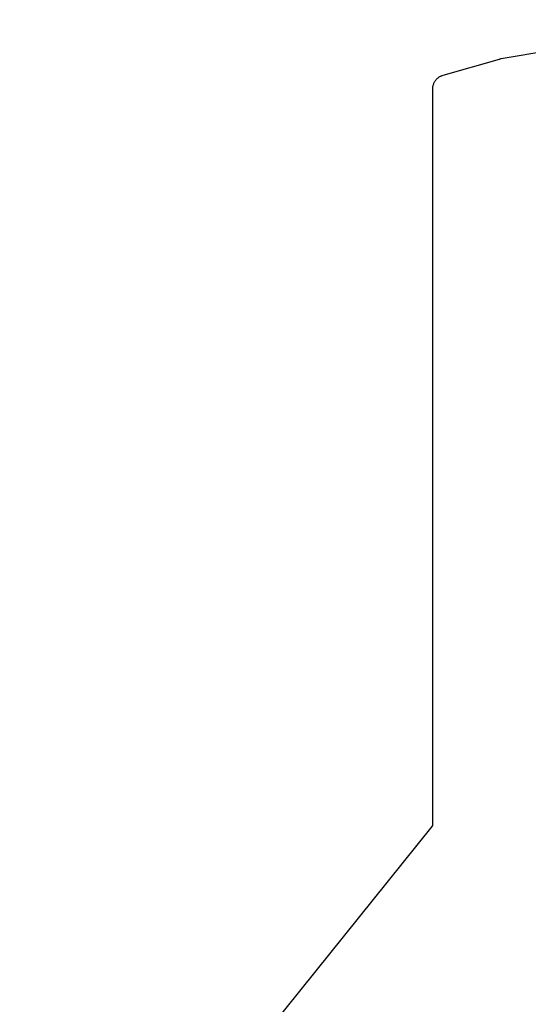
# Model space of a CAD drawing. Extents: x 59.7 to 90.8, y -72.3 to -46.6.
# Tile 4 of 10: x 63.5 to 68.1, y -55.4 to -46.6. Entities that reach past the tile are written whole.
import ezdxf

# ---------------------------------------------------------------- set-up
doc = ezdxf.new("R2010")
doc.units = 0
doc.header["$MEASUREMENT"] = 0
doc.layers.add('BLACK', color=7, linetype='CONTINUOUS')

msp = doc.modelspace()

# ---------------------------------------------------------------- linework, layer by layer
at = {"layer": 'BLACK', "linetype": 'CONTINUOUS'}
for p, q in [((67.8122, -46.9407), (69.882, -46.5923)), ((67.292, -47.089), (67.7983, -46.9439)), ((67.7983, -46.9439), (67.8, -46.9434)), ((67.8, -46.9434), (67.8062, -46.9424)), ((67.8062, -46.9424), (67.8122, -46.9407)), ((67.2433, -47.1161), (67.2481, -47.1115)), ((67.2481, -47.1115), (67.253, -47.1084)), ((67.253, -47.1084), (67.2575, -47.1048)), ((67.2575, -47.1048), (67.2634, -47.1017)), ((67.2634, -47.1017), (67.269, -47.0981)), ((67.269, -47.0981), (67.2743, -47.096)), ((67.2743, -47.096), (67.2794, -47.0933)), ((67.2794, -47.0933), (67.2858, -47.0914)), ((67.2858, -47.0914), (67.292, -47.089)), ((67.2008, -47.2026), (67.2009, -47.196)), ((67.2009, -47.196), (67.2021, -47.1904)), ((67.2021, -47.1904), (67.2028, -47.1846)), ((67.2028, -47.1846), (67.2048, -47.1783)), ((67.2048, -47.1783), (67.2062, -47.1718)), ((67.2062, -47.1718), (67.2085, -47.1665)), ((67.2085, -47.1665), (67.2103, -47.161)), ((67.2103, -47.161), (67.2135, -47.1552)), ((67.2135, -47.1552), (67.2162, -47.1491)), ((67.2162, -47.1491), (67.2194, -47.1443)), ((67.2194, -47.1443), (67.2222, -47.1393)), ((67.2222, -47.1393), (67.2265, -47.1342)), ((67.2265, -47.1342), (67.2303, -47.1287)), ((67.2303, -47.1287), (67.2344, -47.1247)), ((67.2344, -47.1247), (67.2381, -47.1203)), ((67.2381, -47.1203), (67.2433, -47.1161)), ((67.2, -47.2093), (67.2008, -47.2026)), ((67.2, -47.211), (67.2, -47.2093)), ((67.2, -53.7938), (67.2, -47.211)), ((67.1943, -53.8071), (67.1996, -53.7982)), ((67.1996, -53.7982), (67.2, -53.7938)), ((63.5039, -58.3951), (67.1943, -53.8071))]:
    msp.add_line(p, q, dxfattribs=at)

doc.saveas('drawing.dxf')
